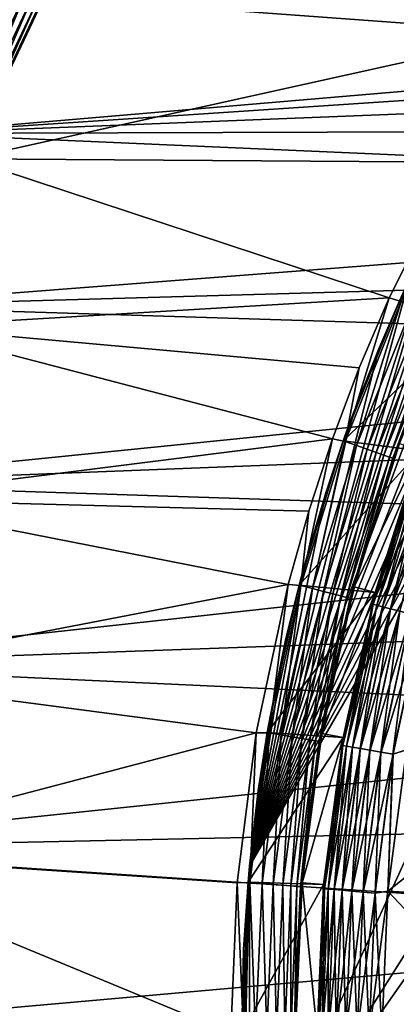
# Model space of a CAD drawing. Header units: metres. Extents: x -17 to 65, y -30 to 30.
# Tile 82 of 256: x -9.3 to -7.5, y 0.1 to 4.7. Entities that reach past the tile are written whole.
import ezdxf

# ---------------------------------------------------------------- set-up
doc = ezdxf.new("R2010")
doc.units = ezdxf.units.M
doc.layers.add('solid_508461', color=7, linetype='CONTINUOUS')

msp = doc.modelspace()

# ---------------------------------------------------------------- linework, layer by layer
at = {"layer": 'solid_508461'}
for points in [[(-8.213656, 0.77353, -44.5), (-4.776725, 6.72647, -44.5), (-8.213656, -0.77353, -44.5)], [(-6.243427, 2.339412, -44.5), (-8.213656, -0.77353, -44.5), (-4.776725, 6.72647, -44.5)], [(-4.776725, 6.72647, -38.5), (-4.776725, 6.72647, -44.5), (-8.213656, 0.77353, -44.5)], [(-4.776725, 6.72647, -38.5), (-8.213656, 0.77353, -44.5), (-8.213656, 0.77353, -38.5)], [(-5.061268, 6.515066, -38.5), (-4.776725, 6.72647, -38.5), (-8.213656, 0.77353, -38.5)], [(-5.061268, 6.515066, -38.5), (-8.213656, 0.77353, -38.5), (-5.336479, 6.291614, -38.5)], [(-5.336479, 6.291614, -38.5), (-8.213656, 0.77353, -38.5), (-5.60183, 6.056569, -38.5)], [(-5.60183, 6.056569, -38.5), (-8.213656, 0.77353, -38.5), (-5.856732, 5.810438, -38.5)], [(-5.856732, 5.810438, -38.5), (-8.213656, 0.77353, -38.5), (-6.101015, 5.553383, -38.5)], [(-6.101015, 5.553383, -38.5), (-8.213656, 0.77353, -38.5), (-6.333937, 5.286183, -38.5)], [(-6.333937, 5.286183, -38.5), (-8.213656, 0.77353, -38.5), (-6.55512, 5.00928, -38.5)], [(-6.462, 5.208889, -27), (-6.880823, 4.641576, -27), (-9.164519, 4.809785, -27)], [(-6.55512, 5.00928, -38.5), (-8.213656, 0.77353, -38.5), (-6.764248, 4.723076, -38.5)], [(-1.684569, 4.866694, 8.5), (-9.430158, 4.949199, 8.5), (-9.797838, 4.17432, 8.5)], [(-2.139138, 4.684719, 8.5), (-1.684569, 4.866694, 8.5), (-9.797838, 4.17432, 8.5)], [(-9.242163, 4.850661, -48.412006), (-9.602509, 4.091247, -48.412006), (-9.28244, 4.8718, -48.449375)], [(-9.56818, 4.076621, -48.366474), (-9.602509, 4.091247, -48.412006), (-9.242163, 4.850661, -48.412006)], [(-9.209122, 4.83332, -48.366474), (-9.56818, 4.076621, -48.366474), (-9.242163, 4.850661, -48.412006)], [(-9.542692, 4.065761, -48.314533), (-9.56818, 4.076621, -48.366474), (-9.209122, 4.83332, -48.366474)], [(-9.18459, 4.820445, -48.314533), (-9.542692, 4.065761, -48.314533), (-9.209122, 4.83332, -48.366474)], [(-9.527027, 4.059087, -48.258179), (-9.542692, 4.065761, -48.314533), (-9.18459, 4.820445, -48.314533)], [(-9.169513, 4.812532, -48.258179), (-9.527027, 4.059087, -48.258179), (-9.18459, 4.820445, -48.314533)], [(-9.169513, 4.812532, -48.258179), (-9.521788, 4.056855, -48.200001), (-9.527027, 4.059087, -48.258179)], [(-6.880823, 4.641576, -27), (-9.521843, 4.056733, -27), (-9.164519, 4.809785, -27)], [(-9.521788, 4.056855, -48.200001), (-9.164519, 4.809785, -27), (-9.521843, 4.056733, -27)], [(-9.169513, 4.812532, -48.258179), (-9.16447, 4.809885, -48.200001), (-9.521788, 4.056855, -48.200001)], [(-9.521788, 4.056855, -48.200001), (-9.16447, 4.809885, -48.200001), (-9.164519, 4.809785, -27)], [(-6.764248, 4.723076, -38.5), (-8.213656, 0.77353, -38.5), (-6.960972, 4.428015, -38.5)], [(-2.575148, 4.459941, 8.5), (-2.139138, 4.684719, 8.5), (-9.797838, 4.17432, 8.5)], [(-6.880823, 4.641576, -27), (-7.249757, 4.041166, -27), (-9.521843, 4.056733, -27)], [(-2.987211, 4.195131, 8.5), (-2.575148, 4.459941, 8.5), (-9.797838, 4.17432, 8.5)], [(-6.960972, 4.428015, -38.5), (-8.213656, 0.77353, -38.5), (-7.144711, 4.125, -38.5)], [(-3.372481, 3.892155, 8.5), (-9.797838, 4.17432, 8.5), (-10.101847, 3.372689, 8.5)], [(-3.372481, 3.892155, 8.5), (-2.987211, 4.195131, 8.5), (-9.797838, 4.17432, 8.5)], [(-7.144711, 4.125, -38.5), (-8.213656, 0.77353, -38.5), (-7.31526, 3.814369, -38.5)], [(-7.566446, 3.411575, -27), (-9.817288, 3.277684, -27), (-9.521843, 4.056733, -27)], [(-7.249757, 4.041166, -27), (-7.566446, 3.411575, -27), (-9.521843, 4.056733, -27)], [(-7.509865, 3.394673, -26.994236), (-7.566446, 3.411575, -27), (-7.249757, 4.041166, -27)], [(-3.727352, 3.553786, 8.5), (-3.372481, 3.892155, 8.5), (-10.101847, 3.372689, 8.5)], [(-7.31526, 3.814369, -38.5), (-8.213656, 0.77353, -38.5), (-7.472429, 3.496471, -38.5)], [(-4.048043, 3.183684, 8.5), (-3.727352, 3.553786, 8.5), (-10.101847, 3.372689, 8.5)], [(-7.472429, 3.496471, -38.5), (-8.213656, 0.77353, -38.5), (-7.615725, 3.172258, -38.5)], [(-7.472429, 3.496471, -38.5), (-7.615725, 3.172258, -38.5), (-7.517609, 3.398247, -29.5)], [(-7.566446, 3.411575, -27), (-7.704602, 3.086927, -27), (-9.817288, 3.277684, -27)], [(-7.77875, 2.748371, -29.5), (-7.159811, 3.338727, -29.5), (-7.517609, 3.398247, -29.5)], [(-7.744938, 2.842256, -38.5), (-7.77875, 2.748371, -29.5), (-7.517609, 3.398247, -29.5)], [(-7.770699, 2.745563, -26.994236), (-7.704602, 3.086927, -27), (-7.566446, 3.411575, -27)], [(-7.770699, 2.745563, -26.994236), (-7.566446, 3.411575, -27), (-7.509865, 3.394673, -26.994236)], [(-7.770699, 2.745563, -26.994236), (-7.509865, 3.394673, -26.994236), (-7.717585, 2.726796, -26.97714)], [(-7.615725, 3.172258, -38.5), (-7.744938, 2.842256, -38.5), (-7.517609, 3.398247, -29.5)], [(-7.509865, 3.394673, -26.994236), (-7.458533, 3.371469, -26.97714), (-7.717585, 2.726796, -26.97714)], [(-4.048043, 3.183684, 8.5), (-10.101847, 3.372689, 8.5), (-10.340611, 2.548372, 8.5)], [(-7.77875, 2.748371, -29.5), (-7.423603, 2.701876, -29.5), (-7.159811, 3.338727, -29.5)], [(-7.717585, 2.726796, -26.97714), (-7.458533, 3.371469, -26.97714), (-7.66864, 2.709503, -26.949375)], [(-7.458533, 3.371469, -26.97714), (-7.411232, 3.350088, -26.949375), (-7.66864, 2.709503, -26.949375)], [(-7.66864, 2.709503, -26.949375), (-7.411232, 3.350088, -26.949375), (-7.625751, 2.694349, -26.912006)], [(-7.411232, 3.350088, -26.949375), (-7.369782, 3.331352, -26.912006), (-7.625751, 2.694349, -26.912006)], [(-7.625751, 2.694349, -26.912006), (-7.369782, 3.331352, -26.912006), (-7.590567, 2.681918, -26.866476)], [(-7.369782, 3.331352, -26.912006), (-7.33578, 3.315981, -26.866476), (-7.590567, 2.681918, -26.866476)], [(-7.590567, 2.681918, -26.866476), (-7.33578, 3.315981, -26.866476), (-7.564445, 2.672688, -26.814533)], [(-7.33578, 3.315981, -26.866476), (-7.310534, 3.30457, -26.814533), (-7.564445, 2.672688, -26.814533)], [(-7.564445, 2.672688, -26.814533), (-7.310534, 3.30457, -26.814533), (-7.54839, 2.667016, -26.758181)], [(-7.310534, 3.30457, -26.814533), (-7.295018, 3.297556, -26.758181), (-7.54839, 2.667016, -26.758181)], [(-7.54839, 2.667016, -26.758181), (-7.295018, 3.297556, -26.758181), (-7.517541, 2.736161, -26.700001)], [(-7.82889, 2.756517, -27), (-10.049327, 2.476587, -27), (-9.817288, 3.277684, -27)], [(-7.704602, 3.086927, -27), (-7.82889, 2.756517, -27), (-9.817288, 3.277684, -27)], [(-4.33256, 2.784139, 8.5), (-4.048043, 3.183684, 8.5), (-10.340611, 2.548372, 8.5)], [(-7.615725, 3.172258, -38.5), (-8.213656, 0.77353, -38.5), (-7.744938, 2.842256, -38.5)], [(-7.770699, 2.745563, -26.994236), (-7.82889, 2.756517, -27), (-7.704602, 3.086927, -27)], [(-7.744938, 2.842256, -38.5), (-8.213656, 0.77353, -38.5), (-7.859879, 2.506941, -38.5)], [(-7.744938, 2.842256, -38.5), (-7.859879, 2.506941, -38.5), (-7.77875, 2.748371, -29.5)], [(-4.577503, 2.359874, 8.5), (-4.33256, 2.784139, 8.5), (-10.340611, 2.548372, 8.5)], [(-7.82889, 2.756517, -27), (-7.939025, 2.421119, -27), (-10.049327, 2.476587, -27)], [(-7.983788, 2.078848, -29.5), (-7.423603, 2.701876, -29.5), (-7.77875, 2.748371, -29.5)], [(-7.960353, 2.166858, -38.5), (-7.983788, 2.078848, -29.5), (-7.77875, 2.748371, -29.5)], [(-7.975545, 2.07667, -26.994236), (-7.939025, 2.421119, -27), (-7.82889, 2.756517, -27)], [(-7.975545, 2.07667, -26.994236), (-7.82889, 2.756517, -27), (-7.770699, 2.745563, -26.994236)], [(-7.975545, 2.07667, -26.994236), (-7.770699, 2.745563, -26.994236), (-7.92103, 2.062476, -26.97714)], [(-7.859879, 2.506941, -38.5), (-7.960353, 2.166858, -38.5), (-7.77875, 2.748371, -29.5)], [(-7.770699, 2.745563, -26.994236), (-7.717585, 2.726796, -26.97714), (-7.92103, 2.062476, -26.97714)], [(-7.983788, 2.078848, -29.5), (-7.630797, 2.044719, -29.5), (-7.423603, 2.701876, -29.5)], [(-7.92103, 2.062476, -26.97714), (-7.717585, 2.726796, -26.97714), (-7.870796, 2.049396, -26.949375)], [(-7.717585, 2.726796, -26.97714), (-7.66864, 2.709503, -26.949375), (-7.870796, 2.049396, -26.949375)], [(-7.870796, 2.049396, -26.949375), (-7.66864, 2.709503, -26.949375), (-7.826776, 2.037934, -26.912006)], [(-7.66864, 2.709503, -26.949375), (-7.625751, 2.694349, -26.912006), (-7.826776, 2.037934, -26.912006)], [(-7.517541, 2.736161, -26.700001), (-7.517469, 2.736339, -22.5), (-7.727487, 2.070246, -22.5)], [(-7.423564, 2.701979, -22.5), (-7.727487, 2.070246, -22.5), (-7.517469, 2.736339, -22.5)], [(-7.629735, 2.405646, -26.700001), (-7.517541, 2.736161, -26.700001), (-7.727487, 2.070246, -22.5)], [(-7.423564, 2.701979, -22.5), (-7.630815, 2.044659, -22.5), (-7.727487, 2.070246, -22.5)], [(-7.630814, 2.04467, -23.4), (-7.630815, 2.044659, -22.5), (-7.423564, 2.701979, -22.5)], [(-7.630814, 2.04467, -23.4), (-7.423564, 2.701979, -22.5), (-7.423572, 2.701959, -23.4)], [(-7.630814, 2.04467, -26.299999), (-7.423572, 2.701959, -26.299999), (-7.630797, 2.044719, -29.5)], [(-7.443297, 2.629884, -26.241472), (-7.423572, 2.701959, -26.299999), (-7.630814, 2.04467, -26.299999)], [(-7.443361, 2.629907, -23.458179), (-7.630814, 2.04467, -23.4), (-7.423572, 2.701959, -23.4)], [(-7.423572, 2.701959, -26.299999), (-7.423603, 2.701876, -29.5), (-7.630797, 2.044719, -29.5)], [(-7.54839, 2.667016, -26.758181), (-7.517541, 2.736161, -26.700001), (-7.629735, 2.405646, -26.700001)], [(-7.826776, 2.037934, -26.912006), (-7.625751, 2.694349, -26.912006), (-7.790665, 2.028531, -26.866476)], [(-7.625751, 2.694349, -26.912006), (-7.590567, 2.681918, -26.866476), (-7.790665, 2.028531, -26.866476)], [(-7.790665, 2.028531, -26.866476), (-7.590567, 2.681918, -26.866476), (-7.763854, 2.02155, -26.814533)], [(-7.590567, 2.681918, -26.866476), (-7.564445, 2.672688, -26.814533), (-7.763854, 2.02155, -26.814533)], [(-7.763854, 2.02155, -26.814533), (-7.564445, 2.672688, -26.814533), (-7.747375, 2.01726, -26.758181)], [(-7.564445, 2.672688, -26.814533), (-7.54839, 2.667016, -26.758181), (-7.747375, 2.01726, -26.758181)], [(-7.747375, 2.01726, -26.758181), (-7.54839, 2.667016, -26.758181), (-7.727407, 2.070552, -26.700001)], [(-7.54839, 2.667016, -26.758181), (-7.629735, 2.405646, -26.700001), (-7.727407, 2.070552, -26.700001)], [(-7.443361, 2.629907, -23.458179), (-7.639578, 1.989192, -23.458179), (-7.630814, 2.04467, -23.4)], [(-7.6231, 1.984901, -23.514532), (-7.639578, 1.989192, -23.458179), (-7.443361, 2.629907, -23.458179)], [(-7.639512, 1.989174, -26.241472), (-7.443297, 2.629884, -26.241472), (-7.630814, 2.04467, -26.299999)], [(-7.427179, 2.624189, -26.185141), (-7.443297, 2.629884, -26.241472), (-7.639512, 1.989174, -26.241472)], [(-7.622969, 1.984867, -26.185141), (-7.427179, 2.624189, -26.185141), (-7.639512, 1.989174, -26.241472)], [(-7.427306, 2.624234, -23.514532), (-7.6231, 1.984901, -23.514532), (-7.443361, 2.629907, -23.458179)], [(-7.596289, 1.97792, -23.566475), (-7.6231, 1.984901, -23.514532), (-7.427306, 2.624234, -23.514532)], [(-7.400999, 2.614939, -26.13323), (-7.427179, 2.624189, -26.185141), (-7.622969, 1.984867, -26.185141)], [(-7.596099, 1.97787, -26.13323), (-7.400999, 2.614939, -26.13323), (-7.622969, 1.984867, -26.185141)], [(-7.401184, 2.615005, -23.566475), (-7.596289, 1.97792, -23.566475), (-7.427306, 2.624234, -23.514532)], [(-7.560178, 1.968517, -23.612007), (-7.596289, 1.97792, -23.566475), (-7.401184, 2.615005, -23.566475)], [(-7.365765, 2.60249, -26.087744), (-7.400999, 2.614939, -26.13323), (-7.596099, 1.97787, -26.13323)], [(-7.366001, 2.602574, -23.612007), (-7.560178, 1.968517, -23.612007), (-7.401184, 2.615005, -23.566475)], [(-7.559937, 1.968454, -26.087744), (-7.365765, 2.60249, -26.087744), (-7.596099, 1.97787, -26.13323)], [(-7.516158, 1.957055, -23.649376), (-7.560178, 1.968517, -23.612007), (-7.366001, 2.602574, -23.612007)], [(-7.322834, 2.587322, -26.050428), (-7.365765, 2.60249, -26.087744), (-7.559937, 1.968454, -26.087744)], [(-7.515874, 1.956981, -26.050428), (-7.322834, 2.587322, -26.050428), (-7.559937, 1.968454, -26.087744)], [(-4.577503, 2.359874, 8.5), (-10.340611, 2.548372, 8.5), (-10.512033, 1.708679, 8.5)], [(-8.034798, 2.081348, -27), (-10.215919, 1.660547, -27), (-10.049327, 2.476587, -27)], [(-7.939025, 2.421119, -27), (-8.034798, 2.081348, -27), (-10.049327, 2.476587, -27)], [(-7.859879, 2.506941, -38.5), (-8.213656, 0.77353, -38.5), (-7.960353, 2.166858, -38.5)], [(-7.975545, 2.07667, -26.994236), (-8.034798, 2.081348, -27), (-7.939025, 2.421119, -27)], [(-7.727407, 2.070552, -26.700001), (-7.629735, 2.405646, -26.700001), (-7.727487, 2.070246, -22.5)], [(-4.781061, 1.914128, 8.5), (-4.577503, 2.359874, 8.5), (-10.512033, 1.708679, 8.5)], [(-6.243427, 2.339412, -44.5), (-6.428132, 1.769836, -44.5), (-8.213656, -0.77353, -44.5)], [(-7.960353, 2.166858, -38.5), (-8.213656, 0.77353, -38.5), (-8.046058, 1.823041, -38.5)], [(-7.960353, 2.166858, -38.5), (-8.046058, 1.823041, -38.5), (-7.983788, 2.078848, -29.5)], [(-8.034798, 2.081348, -27), (-8.182354, 1.392506, -27), (-10.215919, 1.660547, -27)], [(-8.122927, 1.392816, -26.994236), (-8.182354, 1.392506, -27), (-8.034798, 2.081348, -27)], [(-8.131345, 1.394186, -29.5), (-7.630797, 2.044719, -29.5), (-7.983788, 2.078848, -29.5)], [(-8.116938, 1.475718, -38.5), (-8.131345, 1.394186, -29.5), (-7.983788, 2.078848, -29.5)], [(-8.122927, 1.392816, -26.994236), (-8.034798, 2.081348, -27), (-7.975545, 2.07667, -26.994236)], [(-8.122927, 1.392816, -26.994236), (-7.975545, 2.07667, -26.994236), (-8.067405, 1.383295, -26.97714)], [(-8.046058, 1.823041, -38.5), (-8.116938, 1.475718, -38.5), (-7.983788, 2.078848, -29.5)], [(-7.975545, 2.07667, -26.994236), (-7.92103, 2.062476, -26.97714), (-8.067405, 1.383295, -26.97714)], [(-8.067405, 1.383295, -26.97714), (-7.92103, 2.062476, -26.97714), (-8.016242, 1.374523, -26.949375)], [(-7.92103, 2.062476, -26.97714), (-7.870796, 2.049396, -26.949375), (-8.016242, 1.374523, -26.949375)], [(-7.810368, 1.731517, -26.700001), (-7.727487, 2.070246, -22.5), (-7.878412, 1.389444, -22.5)], [(-7.630815, 2.044659, -22.5), (-7.878412, 1.389444, -22.5), (-7.727487, 2.070246, -22.5)], [(-7.810368, 1.731517, -26.700001), (-7.727407, 2.070552, -26.700001), (-7.727487, 2.070246, -22.5)], [(-7.747375, 2.01726, -26.758181), (-7.727407, 2.070552, -26.700001), (-7.810368, 1.731517, -26.700001)], [(-8.131345, 1.394186, -29.5), (-7.779997, 1.371732, -29.5), (-7.630797, 2.044719, -29.5)], [(-8.016242, 1.374523, -26.949375), (-7.870796, 2.049396, -26.949375), (-7.971408, 1.366835, -26.912006)], [(-7.870796, 2.049396, -26.949375), (-7.826776, 2.037934, -26.912006), (-7.971408, 1.366835, -26.912006)], [(-7.971408, 1.366835, -26.912006), (-7.826776, 2.037934, -26.912006), (-7.93463, 1.360529, -26.866476)], [(-7.826776, 2.037934, -26.912006), (-7.790665, 2.028531, -26.866476), (-7.93463, 1.360529, -26.866476)], [(-7.93463, 1.360529, -26.866476), (-7.790665, 2.028531, -26.866476), (-7.907324, 1.355847, -26.814533)], [(-7.790665, 2.028531, -26.866476), (-7.763854, 2.02155, -26.814533), (-7.907324, 1.355847, -26.814533)], [(-7.907324, 1.355847, -26.814533), (-7.763854, 2.02155, -26.814533), (-7.890541, 1.352969, -26.758181)], [(-7.763854, 2.02155, -26.814533), (-7.747375, 2.01726, -26.758181), (-7.890541, 1.352969, -26.758181)], [(-7.890541, 1.352969, -26.758181), (-7.747375, 2.01726, -26.758181), (-7.878462, 1.389185, -26.700001)], [(-7.747375, 2.01726, -26.758181), (-7.810368, 1.731517, -26.700001), (-7.878462, 1.389185, -26.700001)], [(-7.630815, 2.044659, -22.5), (-7.779979, 1.371833, -22.5), (-7.878412, 1.389444, -22.5)], [(-7.630814, 2.04467, -26.299999), (-7.630797, 2.044719, -29.5), (-7.779997, 1.371732, -29.5)], [(-7.779981, 1.371821, -26.299999), (-7.630814, 2.04467, -26.299999), (-7.779997, 1.371732, -29.5)], [(-7.779981, 1.371821, -23.4), (-7.630815, 2.044659, -22.5), (-7.630814, 2.04467, -23.4)], [(-7.639512, 1.989174, -26.241472), (-7.630814, 2.04467, -26.299999), (-7.779981, 1.371821, -26.299999)], [(-7.639578, 1.989192, -23.458179), (-7.779981, 1.371821, -23.4), (-7.630814, 2.04467, -23.4)], [(-7.779981, 1.371821, -23.4), (-7.779979, 1.371833, -22.5), (-7.630815, 2.044659, -22.5)], [(-7.639578, 1.989192, -23.458179), (-7.780752, 1.334144, -23.458179), (-7.779981, 1.371821, -23.4)], [(-7.763969, 1.331266, -23.514532), (-7.780752, 1.334144, -23.458179), (-7.639578, 1.989192, -23.458179)], [(-7.780684, 1.334132, -26.241472), (-7.639512, 1.989174, -26.241472), (-7.779981, 1.371821, -26.299999)], [(-7.622969, 1.984867, -26.185141), (-7.639512, 1.989174, -26.241472), (-7.780684, 1.334132, -26.241472)], [(-7.763836, 1.331243, -26.185141), (-7.622969, 1.984867, -26.185141), (-7.780684, 1.334132, -26.241472)], [(-7.6231, 1.984901, -23.514532), (-7.763969, 1.331266, -23.514532), (-7.639578, 1.989192, -23.458179)], [(-7.736663, 1.326584, -23.566475), (-7.763969, 1.331266, -23.514532), (-7.6231, 1.984901, -23.514532)], [(-7.596099, 1.97787, -26.13323), (-7.622969, 1.984867, -26.185141), (-7.763836, 1.331243, -26.185141)], [(-7.736469, 1.326551, -26.13323), (-7.596099, 1.97787, -26.13323), (-7.763836, 1.331243, -26.185141)], [(-7.596289, 1.97792, -23.566475), (-7.736663, 1.326584, -23.566475), (-7.6231, 1.984901, -23.514532)], [(-7.699885, 1.320278, -23.612007), (-7.736663, 1.326584, -23.566475), (-7.596289, 1.97792, -23.566475)], [(-7.559937, 1.968454, -26.087744), (-7.596099, 1.97787, -26.13323), (-7.736469, 1.326551, -26.13323)], [(-7.699638, 1.320236, -26.087744), (-7.559937, 1.968454, -26.087744), (-7.736469, 1.326551, -26.13323)], [(-7.560178, 1.968517, -23.612007), (-7.699885, 1.320278, -23.612007), (-7.596289, 1.97792, -23.566475)], [(-7.655051, 1.31259, -23.649376), (-7.699885, 1.320278, -23.612007), (-7.560178, 1.968517, -23.612007)], [(-7.515874, 1.956981, -26.050428), (-7.559937, 1.968454, -26.087744), (-7.699638, 1.320236, -26.087744)], [(-7.516158, 1.957055, -23.649376), (-7.655051, 1.31259, -23.649376), (-7.560178, 1.968517, -23.612007)], [(-7.654761, 1.312541, -26.050428), (-7.515874, 1.956981, -26.050428), (-7.699638, 1.320236, -26.087744)], [(-7.603888, 1.303818, -23.677141), (-7.655051, 1.31259, -23.649376), (-7.516158, 1.957055, -23.649376)], [(-7.465608, 1.943893, -26.022724), (-7.515874, 1.956981, -26.050428), (-7.654761, 1.312541, -26.050428)], [(-7.603566, 1.303762, -26.022724), (-7.465608, 1.943893, -26.022724), (-7.654761, 1.312541, -26.050428)], [(-7.465924, 1.943975, -23.677141), (-7.603888, 1.303818, -23.677141), (-7.516158, 1.957055, -23.649376)], [(-7.548366, 1.294297, -23.694235), (-7.603888, 1.303818, -23.677141), (-7.465924, 1.943975, -23.677141)], [(-7.411074, 1.929693, -26.005695), (-7.465608, 1.943893, -26.022724), (-7.603566, 1.303762, -26.022724)], [(-7.548025, 1.294239, -26.005695), (-7.411074, 1.929693, -26.005695), (-7.603566, 1.303762, -26.022724)], [(-7.411409, 1.929781, -23.694235), (-7.548366, 1.294297, -23.694235), (-7.465924, 1.943975, -23.677141)], [(-7.411409, 1.929781, -23.694235), (-7.485448, 1.314563, -23.700001), (-7.548366, 1.294297, -23.694235)], [(-7.548025, 1.294239, -26.005695), (-7.485448, 1.314563, -26), (-7.411074, 1.929693, -26.005695)], [(-4.94147, 1.450647, 8.5), (-4.781061, 1.914128, 8.5), (-10.512033, 1.708679, 8.5)], [(-8.046058, 1.823041, -38.5), (-8.213656, 0.77353, -38.5), (-8.116938, 1.475718, -38.5)], [(-6.428132, 1.769836, -44.5), (-6.560997, 1.185991, -44.5), (-8.213656, -0.77353, -44.5)], [(-4.94147, 1.450647, 8.5), (-10.512033, 1.708679, 8.5), (-10.615472, 0.856787, 8.5)], [(-7.878462, 1.389185, -26.700001), (-7.810368, 1.731517, -26.700001), (-7.878412, 1.389444, -22.5)], [(-8.182354, 1.392506, -27), (-10.316444, 0.832652, -27), (-10.215919, 1.660547, -27)], [(-8.116938, 1.475718, -38.5), (-8.213656, 0.77353, -38.5), (-8.172846, 1.125654, -38.5)], [(-8.116938, 1.475718, -38.5), (-8.172846, 1.125654, -38.5), (-8.131345, 1.394186, -29.5)], [(-5.056874, 0.97492, 8.5), (-4.94147, 1.450647, 8.5), (-10.615472, 0.856787, 8.5)], [(-8.182354, 1.392506, -27), (-8.270719, 0.696448, -27), (-10.316444, 0.832652, -27)], [(-8.211782, 0.698926, -26.994236), (-8.270719, 0.696448, -27), (-8.182354, 1.392506, -27)], [(-8.220273, 0.699659, -29.5), (-7.779997, 1.371732, -29.5), (-8.131345, 1.394186, -29.5)], [(-8.220273, 0.699659, -29.5), (-8.131345, 1.394186, -29.5), (-8.213656, 0.77353, -38.5)], [(-8.220273, 0.699659, -29.5), (-7.86993, 0.688551, -29.5), (-7.779997, 1.371732, -29.5)], [(-8.172846, 1.125654, -38.5), (-8.213656, 0.77353, -38.5), (-8.131345, 1.394186, -29.5)], [(-8.211782, 0.698926, -26.994236), (-8.182354, 1.392506, -27), (-8.122927, 1.392816, -26.994236)], [(-8.211782, 0.698926, -26.994236), (-8.122927, 1.392816, -26.994236), (-8.155654, 0.694148, -26.97714)], [(-8.122927, 1.392816, -26.994236), (-8.067405, 1.383295, -26.97714), (-8.155654, 0.694148, -26.97714)], [(-8.155654, 0.694148, -26.97714), (-8.067405, 1.383295, -26.97714), (-8.10393, 0.689746, -26.949375)], [(-8.067405, 1.383295, -26.97714), (-8.016242, 1.374523, -26.949375), (-8.10393, 0.689746, -26.949375)], [(-8.10393, 0.689746, -26.949375), (-8.016242, 1.374523, -26.949375), (-8.058607, 0.685889, -26.912006)], [(-8.016242, 1.374523, -26.949375), (-7.971408, 1.366835, -26.912006), (-8.058607, 0.685889, -26.912006)], [(-7.878462, 1.389185, -26.700001), (-7.878412, 1.389444, -22.5), (-7.969563, 0.697088, -22.5)], [(-7.779979, 1.371833, -22.5), (-7.969563, 0.697088, -22.5), (-7.878412, 1.389444, -22.5)], [(-7.931559, 1.044209, -26.700001), (-7.878462, 1.389185, -26.700001), (-7.969563, 0.697088, -22.5)], [(-7.779979, 1.371833, -22.5), (-7.869936, 0.688526, -22.5), (-7.969563, 0.697088, -22.5)], [(-7.890541, 1.352969, -26.758181), (-7.878462, 1.389185, -26.700001), (-7.931559, 1.044209, -26.700001)], [(-7.869938, 0.68853, -23.4), (-7.869936, 0.688526, -22.5), (-7.779979, 1.371833, -22.5)], [(-7.869938, 0.68853, -23.4), (-7.779979, 1.371833, -22.5), (-7.779981, 1.371821, -23.4)], [(-7.869938, 0.68853, -26.299999), (-7.779981, 1.371821, -26.299999), (-7.86993, 0.688551, -29.5)], [(-7.780684, 1.334132, -26.241472), (-7.779981, 1.371821, -26.299999), (-7.869938, 0.68853, -26.299999)], [(-7.780752, 1.334144, -23.458179), (-7.869938, 0.68853, -23.4), (-7.779981, 1.371821, -23.4)], [(-7.779981, 1.371821, -26.299999), (-7.779997, 1.371732, -29.5), (-7.86993, 0.688551, -29.5)], [(-8.058607, 0.685889, -26.912006), (-7.971408, 1.366835, -26.912006), (-8.021426, 0.682724, -26.866476)], [(-7.971408, 1.366835, -26.912006), (-7.93463, 1.360529, -26.866476), (-8.021426, 0.682724, -26.866476)], [(-8.021426, 0.682724, -26.866476), (-7.93463, 1.360529, -26.866476), (-7.993822, 0.680375, -26.814533)], [(-7.93463, 1.360529, -26.866476), (-7.907324, 1.355847, -26.814533), (-7.993822, 0.680375, -26.814533)], [(-7.993822, 0.680375, -26.814533), (-7.907324, 1.355847, -26.814533), (-7.976855, 0.67893, -26.758181)], [(-7.907324, 1.355847, -26.814533), (-7.890541, 1.352969, -26.758181), (-7.976855, 0.67893, -26.758181)], [(-7.976855, 0.67893, -26.758181), (-7.890541, 1.352969, -26.758181), (-7.969558, 0.697246, -26.700001)], [(-7.890541, 1.352969, -26.758181), (-7.931559, 1.044209, -26.700001), (-7.969558, 0.697246, -26.700001)], [(-7.780752, 1.334144, -23.458179), (-7.865865, 0.669484, -23.458179), (-7.869938, 0.68853, -23.4)], [(-7.865797, 0.669478, -26.241472), (-7.780684, 1.334132, -26.241472), (-7.869938, 0.68853, -26.299999)], [(-7.848898, 0.66804, -23.514532), (-7.865865, 0.669484, -23.458179), (-7.780752, 1.334144, -23.458179)], [(-7.763836, 1.331243, -26.185141), (-7.780684, 1.334132, -26.241472), (-7.865797, 0.669478, -26.241472)], [(-7.848764, 0.668028, -26.185141), (-7.763836, 1.331243, -26.185141), (-7.865797, 0.669478, -26.241472)], [(-7.763969, 1.331266, -23.514532), (-7.848898, 0.66804, -23.514532), (-7.780752, 1.334144, -23.458179)], [(-7.821293, 0.66569, -23.566475), (-7.848898, 0.66804, -23.514532), (-7.763969, 1.331266, -23.514532)], [(-7.736469, 1.326551, -26.13323), (-7.763836, 1.331243, -26.185141), (-7.848764, 0.668028, -26.185141)], [(-7.821098, 0.665674, -26.13323), (-7.736469, 1.326551, -26.13323), (-7.848764, 0.668028, -26.185141)], [(-7.736663, 1.326584, -23.566475), (-7.821293, 0.66569, -23.566475), (-7.763969, 1.331266, -23.514532)], [(-7.784113, 0.662526, -23.612007), (-7.821293, 0.66569, -23.566475), (-7.736663, 1.326584, -23.566475)], [(-7.699638, 1.320236, -26.087744), (-7.736469, 1.326551, -26.13323), (-7.821098, 0.665674, -26.13323)], [(-7.699885, 1.320278, -23.612007), (-7.784113, 0.662526, -23.612007), (-7.736663, 1.326584, -23.566475)], [(-7.783864, 0.662504, -26.087744), (-7.699638, 1.320236, -26.087744), (-7.821098, 0.665674, -26.13323)], [(-7.738789, 0.658668, -23.649376), (-7.784113, 0.662526, -23.612007), (-7.699885, 1.320278, -23.612007)], [(-7.654761, 1.312541, -26.050428), (-7.699638, 1.320236, -26.087744), (-7.783864, 0.662504, -26.087744)], [(-7.738496, 0.658643, -26.050428), (-7.654761, 1.312541, -26.050428), (-7.783864, 0.662504, -26.087744)], [(-7.655051, 1.31259, -23.649376), (-7.738789, 0.658668, -23.649376), (-7.699885, 1.320278, -23.612007)], [(-7.687067, 0.654266, -23.677141), (-7.738789, 0.658668, -23.649376), (-7.655051, 1.31259, -23.649376)], [(-7.603566, 1.303762, -26.022724), (-7.654761, 1.312541, -26.050428), (-7.738496, 0.658643, -26.050428)], [(-7.686741, 0.654238, -26.022724), (-7.603566, 1.303762, -26.022724), (-7.738496, 0.658643, -26.050428)], [(-7.603888, 1.303818, -23.677141), (-7.687067, 0.654266, -23.677141), (-7.655051, 1.31259, -23.649376)], [(-7.630937, 0.649488, -23.694235), (-7.687067, 0.654266, -23.677141), (-7.603888, 1.303818, -23.677141)], [(-7.548025, 1.294239, -26.005695), (-7.603566, 1.303762, -26.022724), (-7.686741, 0.654238, -26.022724)], [(-7.630592, 0.649459, -26.005695), (-7.548025, 1.294239, -26.005695), (-7.686741, 0.654238, -26.022724)], [(-7.548366, 1.294297, -23.694235), (-7.630937, 0.649488, -23.694235), (-7.603888, 1.303818, -23.677141)], [(-7.548366, 1.294297, -23.694235), (-7.571442, 0.65817, -23.700001), (-7.630937, 0.649488, -23.694235)], [(-7.630592, 0.649459, -26.005695), (-7.571442, 0.658169, -26), (-7.548025, 1.294239, -26.005695)], [(-6.839163, 1.236268, -23.700001), (-7.571442, 0.65817, -23.700001), (-7.485448, 1.314563, -23.700001)], [(-7.548366, 1.294297, -23.694235), (-7.485448, 1.314563, -23.700001), (-7.571442, 0.65817, -23.700001)], [(-6.839163, 1.236268, -26), (-7.485448, 1.314563, -26), (-7.571442, 0.658169, -26)], [(-7.548025, 1.294239, -26.005695), (-7.571442, 0.658169, -26), (-7.485448, 1.314563, -26)], [(-6.839163, 1.236268, -23.700001), (-6.922367, 0.619078, -23.700001), (-7.571442, 0.65817, -23.700001)], [(-6.922367, 0.619078, -26), (-6.839163, 1.236268, -26), (-7.571442, 0.658169, -26)], [(-6.560997, 1.185991, -44.5), (-6.640817, 0.593902, -44.5), (-8.213656, -0.77353, -44.5)], [(-7.969558, 0.697246, -26.700001), (-7.931559, 1.044209, -26.700001), (-7.969563, 0.697088, -22.5)], [(-5.12669, 0.48935, 8.5), (-5.056874, 0.97492, 8.5), (-10.615472, 0.856787, 8.5)], [(-5.12669, 0.48935, 8.5), (-10.615472, 0.856787, 8.5), (-10.65, 0, 8.5)], [(-8.3, 0, -27), (-10.35, 0, -27), (-10.316444, 0.832652, -27)], [(-8.270719, 0.696448, -27), (-8.3, 0, -27), (-10.316444, 0.832652, -27)], [(-8.240909, -0.387192, -44.5), (-8.213656, 0.77353, -44.5), (-8.213656, -0.77353, -44.5)], [(-8.240909, -0.387192, -44.5), (-8.240909, 0.387192, -44.5), (-8.213656, 0.77353, -44.5)], [(-8.213656, 0.77353, -38.5), (-8.213656, 0.77353, -44.5), (-8.240909, 0.387192, -44.5)], [(-8.220273, 0.699659, -29.5), (-8.213656, 0.77353, -38.5), (-8.240909, 0.387192, -44.5)], [(-8.241473, 0, -26.994236), (-8.3, 0, -27), (-8.270719, 0.696448, -27)], [(-8.241473, 0, -26.994236), (-8.270719, 0.696448, -27), (-8.211782, 0.698926, -26.994236)], [(-8.220273, 0.699659, -29.5), (-8.240909, 0.387192, -44.5), (-8.25, 0, -44.5)], [(-8.25, 0, -29.5), (-8.220273, 0.699659, -29.5), (-8.25, 0, -44.5)], [(-8.25, 0, -29.5), (-7.86993, 0.688551, -29.5), (-8.220273, 0.699659, -29.5)], [(-8.25, 0, -29.5), (-7.9, 0, -29.5), (-7.86993, 0.688551, -29.5)], [(-8.241473, 0, -26.994236), (-8.211782, 0.698926, -26.994236), (-8.185141, 0, -26.97714)], [(-8.211782, 0.698926, -26.994236), (-8.155654, 0.694148, -26.97714), (-8.185141, 0, -26.97714)], [(-8.185141, 0, -26.97714), (-8.155654, 0.694148, -26.97714), (-8.133231, 0, -26.949375)], [(-8.155654, 0.694148, -26.97714), (-8.10393, 0.689746, -26.949375), (-8.133231, 0, -26.949375)], [(-8.133231, 0, -26.949375), (-8.10393, 0.689746, -26.949375), (-8.087743, 0, -26.912006)], [(-8.10393, 0.689746, -26.949375), (-8.058607, 0.685889, -26.912006), (-8.087743, 0, -26.912006)], [(-8.087743, 0, -26.912006), (-8.058607, 0.685889, -26.912006), (-8.050428, 0, -26.866476)], [(-8.058607, 0.685889, -26.912006), (-8.021426, 0.682724, -26.866476), (-8.050428, 0, -26.866476)], [(-7.992386, 0.348955, -26.700001), (-7.969563, 0.697088, -22.5), (-8, 0, -22.5)], [(-7.9, 0, -22.5), (-8, 0, -22.5), (-7.969563, 0.697088, -22.5)], [(-7.992386, 0.348955, -26.700001), (-7.969558, 0.697246, -26.700001), (-7.969563, 0.697088, -22.5)], [(-7.976855, 0.67893, -26.758181), (-7.969558, 0.697246, -26.700001), (-7.992386, 0.348955, -26.700001)], [(-7.869936, 0.688526, -22.5), (-7.9, 0, -22.5), (-7.969563, 0.697088, -22.5)], [(-7.869938, 0.68853, -26.299999), (-7.86993, 0.688551, -29.5), (-7.9, 0, -29.5)], [(-7.869938, 0.68853, -23.4), (-7.9, 0, -23.4), (-7.869936, 0.688526, -22.5)], [(-7.869938, 0.68853, -26.299999), (-7.9, 0, -29.5), (-7.9, 0, -26.299999)], [(-7.865797, 0.669478, -26.241472), (-7.869938, 0.68853, -26.299999), (-7.9, 0, -26.299999)], [(-7.869938, 0.68853, -23.4), (-7.894304, 0, -23.458179), (-7.9, 0, -23.4)], [(-7.9, 0, -23.4), (-7.9, 0, -22.5), (-7.869936, 0.688526, -22.5)], [(-7.865865, 0.669484, -23.458179), (-7.894304, 0, -23.458179), (-7.869938, 0.68853, -23.4)], [(-8.050428, 0, -26.866476), (-8.021426, 0.682724, -26.866476), (-8.022723, 0, -26.814533)], [(-8.021426, 0.682724, -26.866476), (-7.993822, 0.680375, -26.814533), (-8.022723, 0, -26.814533)], [(-8.022723, 0, -26.814533), (-7.993822, 0.680375, -26.814533), (-8.005695, 0, -26.758181)], [(-7.993822, 0.680375, -26.814533), (-7.976855, 0.67893, -26.758181), (-8.005695, 0, -26.758181)], [(-8.005695, 0, -26.758181), (-7.976855, 0.67893, -26.758181), (-8, 0, -26.700001)], [(-7.976855, 0.67893, -26.758181), (-7.992386, 0.348955, -26.700001), (-8, 0, -26.700001)], [(-7.865797, 0.669478, -26.241472), (-7.9, 0, -26.299999), (-7.894236, 0, -26.241472)], [(-7.865865, 0.669484, -23.458179), (-7.877276, 0, -23.514532), (-7.894304, 0, -23.458179)], [(-7.848764, 0.668028, -26.185141), (-7.865797, 0.669478, -26.241472), (-7.894236, 0, -26.241472)], [(-7.848764, 0.668028, -26.185141), (-7.894236, 0, -26.241472), (-7.877141, 0, -26.185141)], [(-7.848898, 0.66804, -23.514532), (-7.877276, 0, -23.514532), (-7.865865, 0.669484, -23.458179)], [(-7.848898, 0.66804, -23.514532), (-7.849572, 0, -23.566475), (-7.877276, 0, -23.514532)], [(-7.821098, 0.665674, -26.13323), (-7.848764, 0.668028, -26.185141), (-7.877141, 0, -26.185141)], [(-7.821098, 0.665674, -26.13323), (-7.877141, 0, -26.185141), (-7.849375, 0, -26.13323)], [(-7.821293, 0.66569, -23.566475), (-7.849572, 0, -23.566475), (-7.848898, 0.66804, -23.514532)], [(-7.821293, 0.66569, -23.566475), (-7.812257, 0, -23.612007), (-7.849572, 0, -23.566475)], [(-7.783864, 0.662504, -26.087744), (-7.821098, 0.665674, -26.13323), (-7.849375, 0, -26.13323)], [(-7.783864, 0.662504, -26.087744), (-7.849375, 0, -26.13323), (-7.812007, 0, -26.087744)], [(-7.784113, 0.662526, -23.612007), (-7.812257, 0, -23.612007), (-7.821293, 0.66569, -23.566475)], [(-7.784113, 0.662526, -23.612007), (-7.766769, 0, -23.649376), (-7.812257, 0, -23.612007)], [(-7.738496, 0.658643, -26.050428), (-7.783864, 0.662504, -26.087744), (-7.812007, 0, -26.087744)], [(-7.738496, 0.658643, -26.050428), (-7.812007, 0, -26.087744), (-7.766475, 0, -26.050428)], [(-7.738789, 0.658668, -23.649376), (-7.766769, 0, -23.649376), (-7.784113, 0.662526, -23.612007)], [(-7.738789, 0.658668, -23.649376), (-7.714859, 0, -23.677141), (-7.766769, 0, -23.649376)], [(-7.686741, 0.654238, -26.022724), (-7.738496, 0.658643, -26.050428), (-7.766475, 0, -26.050428)], [(-7.686741, 0.654238, -26.022724), (-7.766475, 0, -26.050428), (-7.714533, 0, -26.022724)], [(-7.687067, 0.654266, -23.677141), (-7.714859, 0, -23.677141), (-7.738789, 0.658668, -23.649376)], [(-7.687067, 0.654266, -23.677141), (-7.658527, 0, -23.694235), (-7.714859, 0, -23.677141)], [(-7.630592, 0.649459, -26.005695), (-7.686741, 0.654238, -26.022724), (-7.714533, 0, -26.022724)], [(-7.630592, 0.649459, -26.005695), (-7.714533, 0, -26.022724), (-7.65818, 0, -26.005695)], [(-7.630937, 0.649488, -23.694235), (-7.658527, 0, -23.694235), (-7.687067, 0.654266, -23.677141)], [(-7.630937, 0.649488, -23.694235), (-7.6, 0, -23.700001), (-7.658527, 0, -23.694235)], [(-7.65818, 0, -26.005695), (-7.6, 0, -26), (-7.571442, 0.658169, -26)], [(-7.630592, 0.649459, -26.005695), (-7.65818, 0, -26.005695), (-7.571442, 0.658169, -26)], [(-7.630937, 0.649488, -23.694235), (-7.571442, 0.65817, -23.700001), (-7.6, 0, -23.700001)], [(-6.95, 0, -23.700001), (-7.6, 0, -23.700001), (-7.571442, 0.65817, -23.700001)], [(-6.922367, 0.619078, -26), (-7.571442, 0.658169, -26), (-7.6, 0, -26)], [(-6.922367, 0.619078, -23.700001), (-6.95, 0, -23.700001), (-7.571442, 0.65817, -23.700001)], [(-6.95, 0, -26), (-6.922367, 0.619078, -26), (-7.6, 0, -26)], [(-6.640817, 0.593902, -44.5), (-6.667327, 0, -44.5), (-8.213656, -0.77353, -44.5)], [(-5.12669, 0.48935, 8.5), (-10.65, 0, 8.5), (-5.15, 0, 8.5)], [(-8.240909, -0.387192, -44.5), (-8.25, 0, -44.5), (-8.240909, 0.387192, -44.5)], [(-7.992386, 0.348955, -26.700001), (-8, 0, -22.5), (-8, 0, -26.700001)]]:
    msp.add_3dface(points, dxfattribs=at)

doc.saveas('drawing.dxf')
